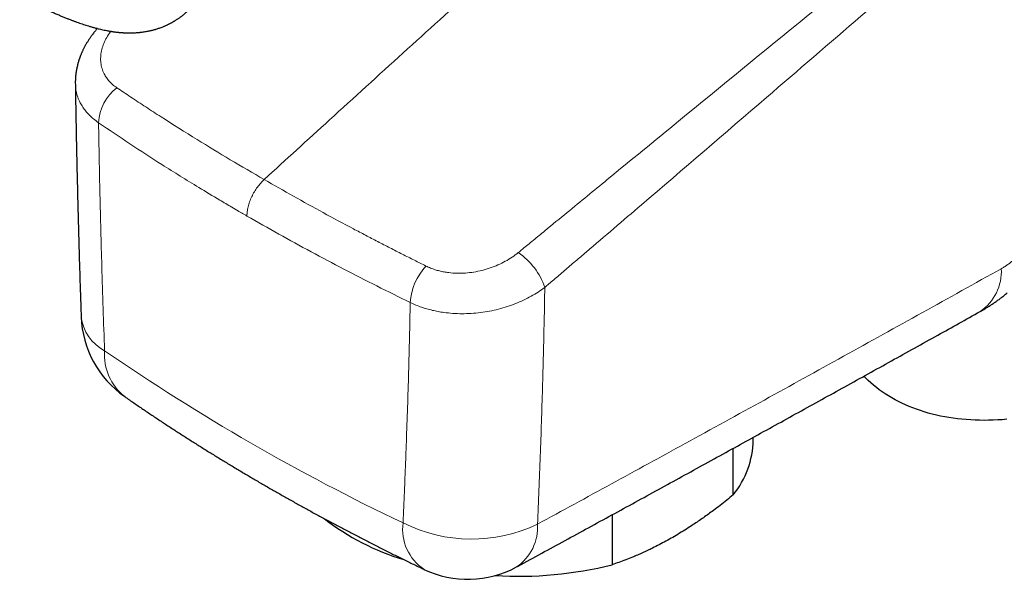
# Model space of a CAD drawing. Header units: millimetres. Extents: x 8 to 869, y 12 to 555.
# Tile 36 of 55: x 634 to 692, y 92 to 125. Entities that reach past the tile are written whole.
import ezdxf

# ---------------------------------------------------------------- set-up
doc = ezdxf.new("R2010")
doc.units = ezdxf.units.MM

msp = doc.modelspace()

# ---------------------------------------------------------------- linework, layer by layer
at = {"color": 7, "linetype": 'Continuous', "lineweight": 30}
for p, q in [((676.929, 100.608), (676.929, 100.77)), ((675.75, 97.367), (675.75, 100.12)), ((668.594, 96.19), (668.594, 93.236))]:
    msp.add_line(p, q, dxfattribs=at)
at = {"color": 7, "linetype": 'Continuous', "lineweight": 30, "flags": 128}
msp.add_lwpolyline([(691.91, 101.836), (691.64, 101.813), (691.371, 101.795), (691.102, 101.782), (690.834, 101.775), (690.567, 101.772), (690.301, 101.775), (690.037, 101.782), (689.774, 101.795), (689.513, 101.814), (689.253, 101.837), (688.996, 101.865), (688.741, 101.899), (688.489, 101.937), (688.239, 101.981), (687.992, 102.03), (687.748, 102.083), (687.507, 102.142), (687.269, 102.206), (687.035, 102.274), (686.804, 102.347), (686.577, 102.425), (686.354, 102.508), (686.135, 102.596), (685.92, 102.688), (685.71, 102.784), (685.504, 102.885), (685.303, 102.991), (685.106, 103.101), (684.915, 103.215), (684.728, 103.333), (684.547, 103.455), (684.371, 103.582), (684.201, 103.712), (684.036, 103.846), (683.877, 103.984), (683.723, 104.126), (683.575, 104.271), (683.466, 104.385)], dxfattribs=at)
at = {"color": 252, "linetype": 'Continuous', "lineweight": 0}
for centre, radius, start, end in [((641.018, 119.247), 2.769, 127.58532, 177.46835), ((660.71, 108.286), 4.132, 19.04172, 55.52248), ((660.122, 108.532), 3.461, 136.89786, 176.56823), ((688.72, 110.575), 2.865, 304.39144, 3.32056), ((639.829, 108.209), 2.623, 186.91828, 242.2374), ((641.783, 105.664), 3.184, 175.96832, 231.4387), ((711.228, 211.325), 128.027, 235.44241, 244.56296), ((659.079, 95.34), 2.865, 172.58254, 236.01217), ((660.288, 103.781), 9.031, 243.35417, 295.57438), ((661.346, 95.46), 2.846, 304.1352, 3.54124)]:
    msp.add_arc(centre, radius, start, end, dxfattribs=at)
at = {"color": 7, "linetype": 'Continuous', "lineweight": 30}
for centre, radius, start, end in [((643.221, 108.102), 6, 181.99066, 235.22058), ((671.582, 100.719), 5.349, 321.18974, 358.80921), ((660.324, 107.165), 14.208, 232.0688, 253.45057), ((660.073, 98.373), 6, 244.36516, 298.57331), ((662.997, 115.819), 23.266, 266.7383, 283.92066)]:
    msp.add_arc(centre, radius, start, end, dxfattribs=at)
at = {"color": 252, "linetype": 'Continuous', "lineweight": 0}
for points, knots in [([(663.049, 111.692), (663.134, 111.762), (663.32, 111.914), (663.616, 112.157), (663.939, 112.423), (664.275, 112.699), (664.941, 113.247), (666.283, 114.35), (668.92, 116.515), (673.627, 120.374), (679.781, 125.413), (686.752, 131.127), (693.231, 136.45), (699.483, 141.608), (705.507, 146.605), (711.499, 151.61), (717.461, 156.627), (721.404, 159.986), (723.377, 161.666)], [0, 0, 0, 0, 0.004194, 0.009074, 0.014538, 0.020057, 0.025577, 0.047258, 0.085973, 0.155099, 0.278519, 0.388727, 0.498949, 0.599152, 0.69936, 0.79956, 0.899727, 1, 1, 1, 1]), ([(723.947, 160.873), (721.987, 159.176), (718.069, 155.784), (712.176, 150.676), (706.27, 145.557), (700.35, 140.426), (694.546, 135.4), (688.861, 130.481), (683.294, 125.673), (677.118, 120.35), (671.705, 115.699), (668.041, 112.563), (666.739, 111.45), (666.419, 111.176), (666.098, 110.902), (665.777, 110.628), (665.458, 110.355), (665.151, 110.093), (664.871, 109.854), (664.696, 109.704), (664.615, 109.634)], [0, 0, 0, 0, 0.100279, 0.200454, 0.300659, 0.40087, 0.501074, 0.594595, 0.688107, 0.781602, 0.905025, 0.95934, 0.964674, 0.970009, 0.975344, 0.980679, 0.986014, 0.991277, 0.995956, 1, 1, 1, 1]), ([(648.035, 116.011), (649.321, 117.185), (652.053, 119.681), (656.235, 123.489), (660.419, 127.29), (664.444, 130.937), (668.149, 134.285), (671.695, 137.483), (674.913, 140.379), (677.003, 142.255), (677.964, 143.117)], [0, 0, 0, 0, 0.1291183, 0.2743782, 0.4196382, 0.5487604, 0.6778827, 0.790867, 0.9038513, 1, 1, 1, 1]), ([(638.978, 124.776), (638.95, 124.74), (638.836, 124.593), (638.681, 124.323), (638.52, 123.97), (638.415, 123.614), (638.366, 123.258), (638.377, 122.91), (638.447, 122.574), (638.564, 122.282), (638.712, 122.033), (638.879, 121.822), (639.08, 121.621), (639.244, 121.502), (639.329, 121.441)], [0, 0, 0, 0, 0.030802, 0.126048, 0.22159, 0.317397, 0.41355, 0.509964, 0.606345, 0.702606, 0.774782, 0.847147, 0.920691, 1, 1, 1, 1]), ([(638.252, 119.369), (638.15, 119.442), (637.955, 119.583), (637.706, 119.814), (637.494, 120.049), (637.313, 120.295), (637.151, 120.573), (637.016, 120.885), (636.924, 121.232), (636.88, 121.508), (636.884, 121.669), (636.884, 121.709)], [0, 0, 0, 0, 0.119878, 0.23133, 0.33964, 0.447306, 0.554626, 0.688552, 0.822316, 0.95586, 1, 1, 1, 1]), ([(639.329, 121.441), (639.462, 121.352), (639.736, 121.168), (640.158, 120.886), (640.598, 120.595), (641.044, 120.302), (641.491, 120.011), (642.493, 119.365), (643.995, 118.418), (646.027, 117.181), (647.366, 116.401), (648.035, 116.011)], [0, 0, 0, 0, 0.0480416, 0.0994197, 0.1523787, 0.2055718, 0.2584182, 0.3109905, 0.5583096, 0.779152, 1, 1, 1, 1]), ([(638.252, 119.371), (638.264, 118.666), (638.288, 117.256), (638.333, 115.136), (638.384, 113.011), (638.446, 110.762), (638.519, 108.389), (638.577, 106.722), (638.607, 105.888)], [0, 0, 0, 0, 0.157802, 0.315604, 0.473417, 0.63123, 0.815613, 1, 1, 1, 1]), ([(647.017, 113.855), (646.993, 113.869), (646.945, 113.897), (646.873, 113.939), (646.8, 113.981), (646.728, 114.023), (646.656, 114.064), (646.584, 114.106), (646.403, 114.211), (646.012, 114.44), (645.229, 114.903), (643.844, 115.737), (642.066, 116.843), (640.092, 118.12), (638.866, 118.953), (638.252, 119.369)], [0, 0, 0, 0, 0.0078386, 0.0156949, 0.0235515, 0.0314082, 0.0392651, 0.0471222, 0.0549795, 0.0981977, 0.1753869, 0.3132682, 0.5596227, 0.7797377, 1, 1, 1, 1]), ([(647.017, 113.855), (647.02, 113.941), (647.027, 114.115), (647.081, 114.4), (647.17, 114.698), (647.295, 115), (647.451, 115.293), (647.631, 115.564), (647.827, 115.808), (647.967, 115.944), (648.035, 116.011)], [0, 0, 0, 0, 0.119316, 0.243374, 0.370808, 0.5, 0.629192, 0.756626, 0.880684, 1, 1, 1, 1]), ([(648.035, 116.011), (648.61, 115.682), (649.759, 115.024), (651.52, 114.052), (652.946, 113.285), (654.023, 112.717), (654.741, 112.343), (655.465, 111.97), (656.189, 111.602), (656.898, 111.244), (657.367, 111.01), (657.595, 110.897)], [0, 0, 0, 0, 0.187487, 0.374966, 0.562453, 0.636189, 0.710104, 0.784337, 0.858633, 0.93119, 1, 1, 1, 1]), ([(656.667, 108.739), (656.006, 109.064), (654.681, 109.715), (652.729, 110.717), (650.798, 111.741), (648.888, 112.786), (647.642, 113.498), (647.017, 113.855)], [0, 0, 0, 0, 0.1978606, 0.3967899, 0.596789, 0.7978588, 1, 1, 1, 1]), ([(657.595, 110.897), (657.684, 110.855), (657.855, 110.774), (658.124, 110.68), (658.39, 110.605), (658.662, 110.547), (659.005, 110.495), (659.424, 110.466), (659.92, 110.477), (660.418, 110.533), (660.911, 110.634), (661.391, 110.775), (661.851, 110.955), (662.284, 111.17), (662.688, 111.414), (662.929, 111.6), (663.049, 111.692)], [0, 0, 0, 0, 0.056877, 0.108646, 0.158211, 0.207578, 0.257198, 0.340417, 0.423864, 0.507343, 0.590637, 0.673632, 0.756217, 0.838122, 0.919326, 1, 1, 1, 1]), ([(691.581, 110.741), (691.64, 110.774), (691.757, 110.842), (691.933, 110.959), (692.108, 111.085), (692.224, 111.179), (692.282, 111.225)], [0, 0, 0, 0, 0.250414, 0.499917, 0.749461, 1, 1, 1, 1]), ([(664.187, 95.635), (665.641, 96.428), (668.549, 98.014), (673.014, 100.461), (677.585, 102.975), (682.26, 105.558), (686.927, 108.145), (690.029, 109.875), (691.581, 110.741)], [0, 0, 0, 0, 0.158383, 0.316767, 0.487574, 0.658381, 0.82919, 1, 1, 1, 1]), ([(664.615, 109.634), (664.488, 109.542), (664.232, 109.356), (663.811, 109.105), (663.365, 108.875), (662.891, 108.669), (662.395, 108.492), (661.881, 108.343), (661.351, 108.225), (660.812, 108.14), (660.267, 108.089), (659.721, 108.073), (659.181, 108.092), (658.71, 108.14), (658.309, 108.205), (657.973, 108.275), (657.646, 108.361), (657.321, 108.463), (656.99, 108.587), (656.778, 108.687), (656.667, 108.739)], [0, 0, 0, 0, 0.059611, 0.119577, 0.179967, 0.240873, 0.302275, 0.364044, 0.426131, 0.488509, 0.551136, 0.61392, 0.676771, 0.73961, 0.781356, 0.822947, 0.864567, 0.906857, 0.951428, 1, 1, 1, 1]), ([(664.615, 109.634), (664.603, 108.974), (664.578, 107.65), (664.532, 105.663), (664.478, 103.67), (664.417, 101.67), (664.349, 99.663), (664.272, 97.65), (664.215, 96.308), (664.187, 95.635)], [0, 0, 0, 0, 0.140649, 0.282036, 0.424159, 0.567018, 0.710612, 0.85494, 1, 1, 1, 1]), ([(656.238, 95.71), (656.256, 96.108), (656.292, 96.903), (656.342, 98.099), (656.39, 99.296), (656.446, 100.779), (656.506, 102.549), (656.568, 104.608), (656.623, 106.671), (656.652, 108.049), (656.667, 108.739)], [0, 0, 0, 0, 0.092202, 0.184404, 0.276608, 0.368812, 0.526602, 0.684395, 0.842196, 1, 1, 1, 1])]:
    msp.add_open_spline(points, degree=3, knots=knots, dxfattribs=at)
at = {"color": 7, "linetype": 'Continuous', "lineweight": 30}
for points, knots in [([(633.592, 126.894), (633.609, 126.884), (633.729, 126.814), (633.951, 126.69), (634.251, 126.527), (634.542, 126.375), (634.821, 126.235), (635.085, 126.107), (635.332, 125.991), (635.564, 125.886), (635.786, 125.789), (635.996, 125.699), (636.195, 125.617), (636.384, 125.541), (636.561, 125.471), (636.73, 125.407), (636.893, 125.346), (637.102, 125.271), (637.356, 125.184), (637.585, 125.111), (637.741, 125.064), (637.827, 125.039), (637.912, 125.015), (637.996, 124.992), (638.082, 124.969), (638.179, 124.944), (638.294, 124.915), (638.43, 124.883), (638.58, 124.85), (638.712, 124.823), (638.819, 124.803), (638.892, 124.79), (638.958, 124.779), (639.015, 124.77), (639.061, 124.763), (639.096, 124.758), (639.124, 124.754), (639.153, 124.749), (639.19, 124.744), (639.241, 124.738), (639.307, 124.729), (639.382, 124.721), (639.457, 124.713), (639.526, 124.707), (639.591, 124.702), (639.651, 124.697), (639.708, 124.694), (639.761, 124.691), (639.812, 124.688), (639.858, 124.686), (639.9, 124.685), (639.938, 124.684), (639.976, 124.683), (640.017, 124.683), (640.073, 124.682), (640.143, 124.682), (640.225, 124.684), (640.31, 124.686), (640.397, 124.69), (640.477, 124.695), (640.546, 124.7), (640.604, 124.705), (640.658, 124.71), (640.714, 124.716), (640.775, 124.723), (640.851, 124.733), (640.945, 124.746), (641.058, 124.764), (641.161, 124.783), (641.248, 124.802), (641.316, 124.816), (641.376, 124.831), (641.434, 124.845), (641.491, 124.859), (641.548, 124.875), (641.606, 124.891), (641.675, 124.912), (641.755, 124.937), (641.852, 124.969), (641.953, 125.006), (642.044, 125.041), (642.122, 125.073), (642.189, 125.102), (642.258, 125.132), (642.321, 125.162), (642.378, 125.189), (642.432, 125.216), (642.484, 125.242), (642.532, 125.268), (642.573, 125.29), (642.609, 125.31), (642.644, 125.33), (642.685, 125.353), (642.733, 125.382), (642.794, 125.419), (642.863, 125.462), (642.935, 125.51), (643, 125.555), (643.067, 125.602), (643.134, 125.652), (643.2, 125.702), (643.264, 125.753), (643.326, 125.804), (643.385, 125.855), (643.441, 125.903), (643.493, 125.95), (643.546, 126), (643.623, 126.074), (643.718, 126.169), (643.831, 126.291), (643.942, 126.417), (644.052, 126.548), (644.141, 126.662), (644.213, 126.756), (644.267, 126.83), (644.316, 126.898), (644.359, 126.96), (644.402, 127.022), (644.449, 127.091), (644.495, 127.163), (644.541, 127.233), (644.581, 127.297), (644.618, 127.358), (644.656, 127.42), (644.697, 127.488), (644.741, 127.562), (644.777, 127.626), (644.805, 127.676), (644.824, 127.709), (644.841, 127.739), (644.857, 127.769), (644.877, 127.804), (644.903, 127.853), (644.934, 127.911), (644.968, 127.976), (645.008, 128.051), (645.054, 128.141), (645.108, 128.25), (645.158, 128.353), (645.203, 128.447), (645.24, 128.526), (645.272, 128.595), (645.302, 128.659), (645.333, 128.729), (645.369, 128.809), (645.407, 128.895), (645.446, 128.985), (645.485, 129.075), (645.522, 129.164), (645.556, 129.245), (645.586, 129.316), (645.617, 129.394), (645.654, 129.485), (645.698, 129.595), (645.744, 129.712), (645.782, 129.81), (645.811, 129.885), (645.83, 129.935), (645.849, 129.985), (645.871, 130.041), (645.897, 130.112), (645.921, 130.177), (645.937, 130.218), (645.941, 130.231)], [0, 0, 0, 0, 0.003873, 0.027001, 0.049218, 0.070519, 0.090898, 0.110351, 0.127846, 0.14452, 0.160374, 0.175409, 0.189624, 0.20302, 0.215596, 0.227444, 0.238992, 0.250303, 0.271851, 0.292546, 0.29864, 0.304659, 0.310604, 0.316474, 0.322287, 0.328569, 0.336895, 0.346232, 0.356594, 0.367993, 0.373435, 0.378591, 0.383128, 0.387041, 0.390326, 0.392466, 0.394216, 0.396069, 0.398539, 0.401629, 0.406473, 0.41185, 0.41691, 0.421636, 0.426027, 0.43008, 0.433794, 0.437539, 0.440965, 0.444093, 0.446925, 0.449459, 0.451766, 0.454529, 0.457919, 0.463062, 0.468664, 0.474446, 0.480411, 0.486326, 0.490691, 0.494503, 0.497998, 0.501788, 0.505901, 0.510237, 0.517426, 0.525106, 0.533287, 0.538557, 0.543174, 0.547181, 0.551087, 0.555035, 0.559021, 0.56302, 0.567024, 0.573301, 0.579921, 0.587157, 0.594717, 0.599127, 0.603879, 0.609036, 0.613731, 0.617671, 0.621358, 0.625482, 0.628958, 0.632003, 0.634471, 0.636838, 0.639825, 0.643442, 0.647446, 0.653479, 0.658901, 0.663841, 0.668606, 0.674145, 0.679513, 0.684202, 0.689257, 0.694475, 0.698706, 0.702858, 0.70734, 0.712066, 0.722408, 0.731939, 0.74256, 0.753126, 0.763143, 0.768914, 0.774679, 0.77985, 0.784069, 0.788549, 0.793585, 0.799215, 0.804061, 0.808818, 0.812827, 0.81701, 0.821991, 0.827355, 0.832474, 0.835355, 0.837635, 0.839427, 0.841462, 0.843871, 0.846653, 0.851441, 0.855842, 0.859803, 0.86676, 0.874011, 0.881628, 0.887266, 0.892807, 0.897164, 0.900878, 0.905454, 0.910868, 0.916693, 0.922345, 0.928295, 0.9341, 0.939244, 0.943731, 0.947669, 0.953965, 0.960936, 0.968333, 0.975987, 0.979255, 0.982373, 0.985343, 0.98863, 0.992772, 0.997781, 1, 1, 1, 1]), ([(638.181, 124.943), (638.175, 124.936), (638.152, 124.911), (638.113, 124.865), (638.053, 124.793), (637.984, 124.708), (637.913, 124.616), (637.849, 124.53), (637.796, 124.457), (637.749, 124.389), (637.705, 124.324), (637.658, 124.252), (637.611, 124.179), (637.567, 124.108), (637.526, 124.038), (637.485, 123.966), (637.442, 123.889), (637.401, 123.811), (637.364, 123.739), (637.332, 123.672), (637.302, 123.61), (637.274, 123.548), (637.246, 123.485), (637.217, 123.416), (637.192, 123.354), (637.172, 123.302), (637.157, 123.263), (637.143, 123.224), (637.127, 123.18), (637.11, 123.132), (637.095, 123.085), (637.082, 123.044), (637.069, 123.005), (637.056, 122.961), (637.042, 122.912), (637.028, 122.864), (637.017, 122.822), (637.007, 122.783), (636.991, 122.717), (636.971, 122.631), (636.949, 122.522), (636.93, 122.413), (636.914, 122.307), (636.904, 122.224), (636.898, 122.161), (636.893, 122.113), (636.889, 122.065), (636.886, 122.019), (636.884, 121.973), (636.881, 121.922), (636.88, 121.863), (636.878, 121.79), (636.879, 121.736), (636.879, 121.707)], [0, 0, 0, 0, 0.007815, 0.027517, 0.048734, 0.084473, 0.116471, 0.144613, 0.172777, 0.190724, 0.212707, 0.237942, 0.262002, 0.285426, 0.307415, 0.329335, 0.355444, 0.380569, 0.403115, 0.423712, 0.443037, 0.461708, 0.480607, 0.501489, 0.524716, 0.537723, 0.548644, 0.559508, 0.572873, 0.588487, 0.602755, 0.614537, 0.625105, 0.637987, 0.653374, 0.668101, 0.680424, 0.690768, 0.702746, 0.737377, 0.765785, 0.798248, 0.831006, 0.857061, 0.869732, 0.884762, 0.898445, 0.910407, 0.923552, 0.938352, 0.955425, 0.975927, 1, 1, 1, 1]), ([(636.879, 121.706), (636.88, 121.611), (636.889, 121.034), (636.907, 119.974), (636.934, 118.526), (636.964, 117.075), (636.997, 115.623), (637.033, 114.168), (637.073, 112.712), (637.115, 111.253), (637.16, 109.793), (637.197, 108.673), (637.219, 108.039), (637.225, 107.893)], [0, 0, 0, 0, 0.020814, 0.126109, 0.231406, 0.336707, 0.44201, 0.547315, 0.652623, 0.757932, 0.863244, 0.968558, 1, 1, 1, 1]), ([(690.339, 108.211), (690.365, 108.225), (690.453, 108.274), (690.601, 108.361), (690.783, 108.472), (690.964, 108.588), (691.141, 108.707), (691.317, 108.83), (691.492, 108.958), (691.666, 109.09), (691.814, 109.207), (691.903, 109.281), (691.935, 109.308)], [0, 0, 0, 0, 0.046263, 0.156743, 0.267523, 0.378324, 0.488959, 0.598915, 0.710067, 0.822539, 0.935045, 1, 1, 1, 1]), ([(662.943, 93.104), (662.978, 93.123), (663.936, 93.644), (665.815, 94.67), (668.579, 96.18), (671.339, 97.693), (674.096, 99.208), (676.849, 100.725), (679.6, 102.243), (682.347, 103.764), (685.09, 105.286), (687.755, 106.768), (689.503, 107.744), (690.339, 108.21)], [0, 0, 0, 0, 0.003797, 0.10426, 0.204722, 0.305185, 0.405647, 0.506108, 0.606569, 0.707027, 0.807487, 0.907948, 1, 1, 1, 1]), ([(639.798, 103.174), (639.891, 103.11), (640.159, 102.924), (640.606, 102.618), (641.138, 102.257), (641.674, 101.898), (642.214, 101.541), (642.757, 101.187), (643.304, 100.834), (643.854, 100.483), (644.407, 100.134), (644.964, 99.787), (645.524, 99.443), (646.088, 99.1), (646.655, 98.759), (647.225, 98.421), (647.799, 98.085), (648.376, 97.75), (648.956, 97.418), (649.54, 97.088), (650.126, 96.76), (650.716, 96.434), (651.309, 96.111), (651.906, 95.789), (652.505, 95.47), (653.107, 95.153), (653.713, 94.838), (654.322, 94.526), (654.933, 94.215), (655.548, 93.907), (656.166, 93.601), (656.775, 93.303), (657.213, 93.091), (657.444, 92.98), (657.478, 92.964)], [0, 0, 0, 0, 0.017291, 0.049934, 0.082576, 0.11522, 0.147865, 0.18051, 0.213155, 0.245802, 0.278448, 0.311094, 0.343741, 0.376387, 0.409033, 0.441678, 0.474323, 0.506968, 0.539611, 0.572254, 0.604896, 0.637536, 0.670176, 0.702814, 0.735451, 0.768087, 0.800722, 0.833355, 0.865986, 0.898616, 0.931244, 0.96387, 0.994779, 1, 1, 1, 1]), ([(675.75, 97.367), (675.62, 97.261), (675.36, 97.05), (674.968, 96.743), (674.607, 96.469), (674.277, 96.227), (673.981, 96.014), (673.684, 95.808), (673.351, 95.583), (672.982, 95.344), (672.577, 95.091), (672.307, 94.933), (672.172, 94.854)], [0, 0, 0, 0, 0.1104384, 0.2208872, 0.331323, 0.4143625, 0.4974017, 0.5800541, 0.6627063, 0.7751321, 0.8875752, 1, 1, 1, 1]), ([(672.172, 94.854), (672.039, 94.778), (671.774, 94.627), (671.376, 94.416), (671.012, 94.231), (670.681, 94.072), (670.384, 93.935), (670.088, 93.805), (669.757, 93.666), (669.392, 93.521), (668.992, 93.372), (668.727, 93.282), (668.594, 93.236)], [0, 0, 0, 0, 0.11036, 0.220737, 0.331098, 0.414154, 0.49721, 0.579689, 0.662168, 0.774773, 0.887392, 1, 1, 1, 1])]:
    msp.add_open_spline(points, degree=3, knots=knots, dxfattribs=at)

doc.saveas('drawing.dxf')
